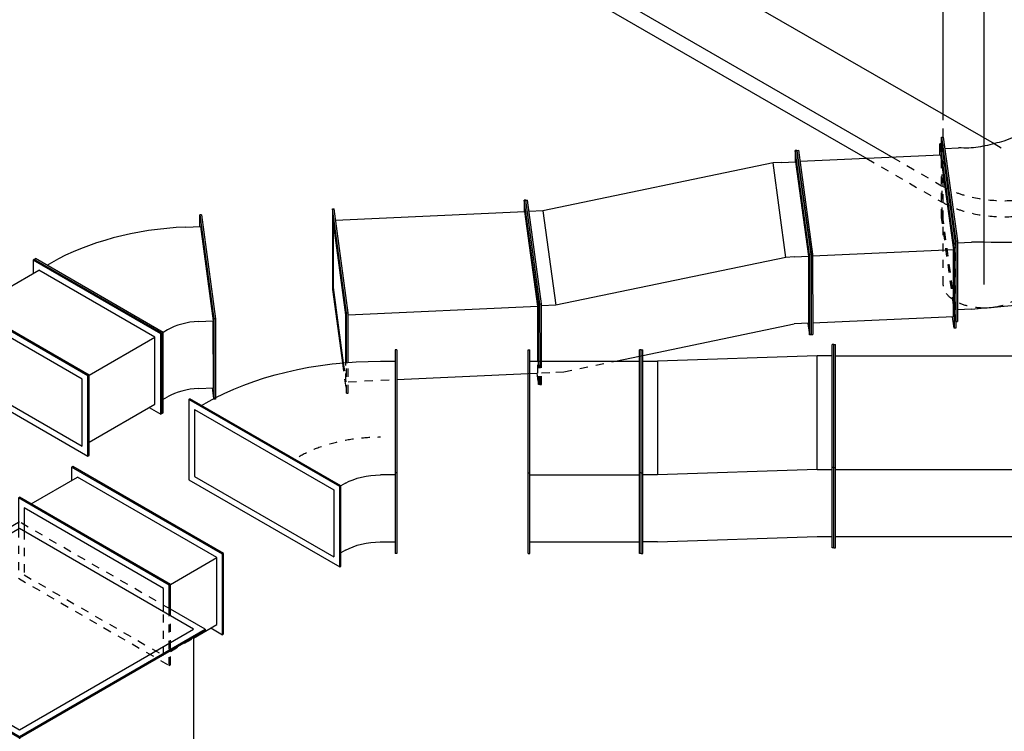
# Model space of a CAD drawing. Extents: x -238422 to 258194, y -34825 to 126331.
# Tile 46 of 239: x -40950 to -37950, y -32360 to -30192. Entities that reach past the tile are written whole.
import ezdxf
from ezdxf.enums import TextEntityAlignment as Align

# ---------------------------------------------------------------- set-up
doc = ezdxf.new("R2010")
doc.units = 0
doc.header["$LTSCALE"] = 50
doc.linetypes.add('CENTER2', pattern=[28.575, 19.05, -3.175, 3.175, -3.175])
doc.linetypes.add('STREEPJES', pattern=[0.1, 0.05, -0.05])
doc.layers.get('0').update_dxf_attribs({"linetype": 'CONTINUOUS'})
for name, color, linetype in [('EL6131--', 2, 'CONTINUOUS'), ('EM6131--', 1, 'CONTINUOUS'), ('lMcht aanvoer bestaand_PR', 1, 'CONTINUOUS'), ('lMcht retour bestaand_PR', 1, 'CONTINUOUS'), ('lucht aanvoer bestaand', 8, 'CONTINUOUS'), ('lucht aanvoer bestaand_HL', 1, 'CONTINUOUS'), ('lucht retour bestaand', 8, 'CONTINUOUS')]:
    doc.layers.add(name, color=color, linetype=linetype)
doc.styles.add('BURO-018', font='ARIAL.TTF', dxfattribs={"height": 90})

# ---------------------------------------------------------------- blocks, each defined once
blk = doc.blocks.new('*U1473')
at = {"color": 8, "linetype": 'STREEPJES', "ltscale": 10}
for p, q in [((0, 125, -4102.3), (518.2, 125, -4102.3)), ((1622.9, 125, -4102.3), (1764.7, 125, -4102.3)), ((0, -125, -4102.3), (466.3, -125, -4102.3)), ((1584.2, -125, -4102.3), (1726, -125, -4102.3))]:
    blk.add_line(p, q, dxfattribs=at)
at = {"color": 0, "ltscale": 10}
for p, q in [((518.2, 125, -4102.3), (1602.9, 125, -4102.3)), ((1784.7, 125, -4102.3), (2059.4, 125, -4102.3)), ((2203.7, 125, -4102.3), (2857.7, 125, -4102.3)), ((466.3, -125, -4102.3), (1564.2, -125, -4102.3)), ((1746, -125, -4102.3), (2857.7, -125, -4102.3))]:
    blk.add_line(p, q, dxfattribs=at)
at = {"color": 8, "linetype": 'STREEPJES', "ltscale": 10, "extrusion": (-5.55112e-17, 1.11022e-16, -1)}
for start_param, end_param in [(1.590189, 3.141593), (0, 1.220229)]:
    blk.add_ellipse((0, 0, -4102.3), major_axis=(0, -125), ratio=0.57735, start_param=start_param, end_param=end_param, dxfattribs=at)
at = {"color": 0, "ltscale": 10}
for start_param, end_param in [(3.141593, 6.283185), (0, 3.141593)]:
    blk.add_ellipse((2857.7, 0, -4102.3), major_axis=(0, -125), ratio=0.57735, start_param=start_param, end_param=end_param, dxfattribs=at)
at = {"color": 0, "ltscale": 10, "extrusion": (-5.55112e-17, 1.11022e-16, -1)}
blk.add_ellipse((0, 0, -4102.3), major_axis=(0, -125), ratio=0.57735, start_param=1.220229, end_param=1.590189, dxfattribs=at)
at = {"layer": 'lucht aanvoer bestaand_HL', "linetype": 'CENTER2'}
blk.add_line((0, 0, -4102.3), (2857.7, 0, -4102.3), dxfattribs=at)
at = {"layer": 'lMcht aanvoer bestaand_PR', "color": 1, "style": 'BURO-018'}
blk.add_attdef('POSNR', text='', height=90, dxfattribs=at).set_placement((0, 0), align=Align.MIDDLE)
blk = doc.blocks.new('*U1822')
at = {"color": 0, "ltscale": 10}
for p, q in [((-320.7, 100.5, -9047.6), (-245.4, 290.2, -9047.6)), ((-316.2, 100.5, -9047.6), (-241, 290.2, -9047.6)), ((-245.4, 290.2, -9047.6), (-241, 290.2, -9047.6)), ((-241, 290.2, -9047.6), (-222, 255, -9047.6)), ((-299.9, 103.2, -9047.6), (-239.7, 255, -9047.6)), ((-199.8, 255, -9047.6), (-239.7, 255, -9047.6)), ((-179.2, 255.6, -9047.6), (-199.8, 255, -9047.6)), ((-158.3, 255.8, -9047.6), (-179.2, 255.6, -9047.6)), ((-137.2, 255.5, -9047.6), (-158.3, 255.8, -9047.6)), ((-115.9, 254.6, -9047.6), (-137.2, 255.5, -9047.6)), ((-94.4, 253.3, -9047.6), (-115.9, 254.6, -9047.6)), ((-72.8, 251.4, -9047.6), (-94.4, 253.3, -9047.6)), ((-51, 249, -9047.6), (-72.8, 251.4, -9047.6)), ((-29.1, 246.1, -9047.6), (-51, 249, -9047.6)), ((-7.2, 242.8, -9047.6), (-29.1, 246.1, -9047.6)), ((14.8, 238.9, -9047.6), (-7.2, 242.8, -9047.6)), ((36.8, 234.6, -9047.6), (14.8, 238.9, -9047.6)), ((58.8, 229.7, -9047.6), (36.8, 234.6, -9047.6)), ((80.8, 224.5, -9047.6), (58.8, 229.7, -9047.6)), ((102.7, 218.7, -9047.6), (80.8, 224.5, -9047.6)), ((124.6, 212.5, -9047.6), (102.7, 218.7, -9047.6)), ((143.8, 206.9, -9047.6), (124.6, 212.5, -9047.6)), ((163, 201.4, -9047.6), (143.8, 206.9, -9047.6)), ((182.3, 195.8, -9047.6), (163, 201.4, -9047.6)), ((201.5, 190.2, -9047.6), (182.3, 195.8, -9047.6)), ((183.9, -24.6, -9047.6), (274.2, 203.1, -9047.6)), ((188.7, -26.2, -9047.6), (279, 201.5, -9047.6)), ((220.8, 184.7, -9047.6), (201.5, 190.2, -9047.6)), ((220.8, 184.7, -9047.6), (261.4, 170.7, -9047.6)), ((279, 201.5, -9047.6), (274.2, 203.1, -9047.6)), ((-320.7, 100.5, -9047.6), (-316.2, 100.5, -9047.6)), ((-110.1, -290.2, -9047.6), (-320.7, 100.5, -9047.6)), ((-105.7, -290.2, -9047.6), (-316.2, 100.5, -9047.6)), ((-299.9, 103.2, -9047.6), (-260, 103.2, -9047.6)), ((-299.9, 103.2, -9047.6), (-106.9, -255, -9047.6)), ((-260, 103.2, -9047.6), (-240.2, 101.9, -9047.6)), ((-240.2, 101.9, -9047.6), (-220, 100.2, -9047.6)), ((-220, 100.2, -9047.6), (-199.7, 98, -9047.6)), ((-199.7, 98, -9047.6), (-179.1, 95.2, -9047.6)), ((-179.1, 95.2, -9047.6), (-158.4, 92, -9047.6)), ((-158.4, 92, -9047.6), (-137.5, 88.2, -9047.6)), ((-137.5, 88.2, -9047.6), (-116.5, 83.9, -9047.6)), ((-116.5, 83.9, -9047.6), (-95.3, 79.2, -9047.6)), ((-95.3, 79.2, -9047.6), (-74.1, 73.9, -9047.6)), ((-74.1, 73.9, -9047.6), (-52.9, 68.1, -9047.6)), ((-52.9, 68.1, -9047.6), (-31.6, 61.9, -9047.6)), ((-31.6, 61.9, -9047.6), (-10.4, 55.2, -9047.6)), ((-10.4, 55.2, -9047.6), (10.8, 48, -9047.6)), ((10.8, 48, -9047.6), (32, 40.3, -9047.6)), ((32, 40.3, -9047.6), (53.1, 32.2, -9047.6)), ((53.1, 32.2, -9047.6), (71.6, 24.8, -9047.6)), ((71.6, 24.8, -9047.6), (90, 17.3, -9047.6)), ((90, 17.3, -9047.6), (108.5, 9.8, -9047.6)), ((108.5, 9.8, -9047.6), (127, 2.4, -9047.6)), ((127, 2.4, -9047.6), (145.5, -5.1, -9047.6)), ((107.2, -334.7, -9047.6), (183.9, -24.6, -9047.6)), ((111.9, -336.4, -9047.6), (188.7, -26.2, -9047.6)), ((122.9, -303.3, -9047.6), (192.7, -21.4, -9047.6)), ((186.1, -19.1, -9047.6), (145.5, -5.1, -9047.6)), ((188.7, -26.2, -9047.6), (183.9, -24.6, -9047.6)), ((-106.9, -255, -9047.6), (-59.4, -255, -9047.6)), ((-91.7, -255, -9047.6), (-105.7, -290.2, -9047.6)), ((-59.4, -255, -9047.6), (-52.1, -255.9, -9047.6)), ((-52.1, -255.9, -9047.6), (-44.8, -256.9, -9047.6)), ((-44.8, -256.9, -9047.6), (-37.5, -257.8, -9047.6)), ((-37.5, -257.8, -9047.6), (-30.2, -258.7, -9047.6)), ((-30.2, -258.7, -9047.6), (-22.8, -259.7, -9047.6)), ((-22.8, -259.7, -9047.6), (-15.5, -260.6, -9047.6)), ((-15.5, -260.6, -9047.6), (-8.2, -261.6, -9047.6)), ((-8.2, -261.6, -9047.6), (-0.9, -262.5, -9047.6)), ((-0.9, -262.5, -9047.6), (6.4, -263.5, -9047.6)), ((6, -264.4, -9047.6), (12.6, -265.5, -9047.6)), ((12.6, -265.5, -9047.6), (19.4, -266.9, -9047.6)), ((19.4, -266.9, -9047.6), (26.3, -268.5, -9047.6)), ((26.3, -268.5, -9047.6), (33.3, -270.4, -9047.6)), ((-110.1, -290.2, -9047.6), (-105.7, -290.2, -9047.6)), ((33.3, -270.4, -9047.6), (40.3, -272.5, -9047.6)), ((40.3, -272.5, -9047.6), (47.4, -274.9, -9047.6)), ((47.4, -274.9, -9047.6), (54.5, -277.6, -9047.6)), ((54.5, -277.6, -9047.6), (61.6, -280.5, -9047.6)), ((61.6, -280.5, -9047.6), (68.7, -283.6, -9047.6)), ((68.7, -283.6, -9047.6), (75.8, -287, -9047.6)), ((115.6, -300.8, -9047.6), (75.8, -287, -9047.6)), ((119.5, -317.4, -9047.6), (111.9, -336.4, -9047.6)), ((111.9, -336.4, -9047.6), (107.2, -334.7, -9047.6))]:
    blk.add_line(p, q, dxfattribs=at)
at = {"color": 8, "linetype": 'STREEPJES', "ltscale": 10}
for p, q in [((279, 201.5, -9047.6), (202.2, -108.7, -9047.6)), ((267.9, 168.4, -9047.6), (192.7, -21.4, -9047.6)), ((198.2, -113.5, -9047.6), (267.9, 168.4, -9047.6)), ((202.2, -108.7, -9047.6), (119.5, -317.4, -9047.6)), ((198.2, -113.5, -9047.6), (122.9, -303.3, -9047.6))]:
    blk.add_line(p, q, dxfattribs=at)
at = {"layer": 'lMcht retour bestaand_PR', "color": 1, "style": 'BURO-018'}
blk.add_attdef('POSNR', text='', height=90, dxfattribs=at).set_placement((0, 0), align=Align.MIDDLE)
blk = doc.blocks.new('*U1846')
at = {"color": 0, "ltscale": 10}
for p, q in [((0, 565.7, -10783.8), (-61, 459.9, -10783.8)), ((0, 565.7, -10783.8), (4.1, 565.7, -10783.8)), ((326.6, 0, -10783.8), (0, 565.7, -10783.8)), ((330.7, 0, -10783.8), (4.1, 565.7, -10783.8)), ((2445.4, 565.7, -10783.8), (2425, 530.3, -10783.8)), ((2449.5, 565.7, -10783.8), (2445.4, 565.7, -10783.8)), ((2772, 0, -10783.8), (2445.4, 565.7, -10783.8)), ((2776.1, 0, -10783.8), (2449.5, 565.7, -10783.8)), ((0, 530.3, -10783.8), (-306.2, 0, -10783.8)), ((306.2, 0, -10783.8), (0, 530.3, -10783.8)), ((24.5, 530.3, -10783.8), (2445.4, 530.3, -10783.8)), ((2445.4, 530.3, -10783.8), (2751.6, 0, -10783.8)), ((-306.2, 0, -10783.8), (0, -530.3, -10783.8)), ((0, -530.3, -10783.8), (306.2, 0, -10783.8)), ((0, -565.7, -10783.8), (326.6, 0, -10783.8)), ((4.1, -565.7, -10783.8), (330.7, 0, -10783.8)), ((326.6, 0, -10783.8), (330.7, 0, -10783.8)), ((330.7, 0, -10783.8), (2751.6, 0, -10783.8)), ((2445.4, -530.3, -10783.8), (2751.6, 0, -10783.8)), ((2445.4, -565.7, -10783.8), (2772, 0, -10783.8)), ((2449.5, -565.7, -10783.8), (2776.1, 0, -10783.8)), ((2776.1, 0, -10783.8), (2772, 0, -10783.8)), ((-324.7, -3.2, -10783.8), (0, -565.7, -10783.8)), ((24.5, -530.3, -10783.8), (2445.4, -530.3, -10783.8)), ((2425, -530.3, -10783.8), (2445.4, -565.7, -10783.8)), ((0, -565.7, -10783.8), (4.1, -565.7, -10783.8)), ((2449.5, -565.7, -10783.8), (2445.4, -565.7, -10783.8))]:
    blk.add_line(p, q, dxfattribs=at)
at = {"color": 8, "linetype": 'STREEPJES', "ltscale": 10}
for p, q in [((-61, 459.9, -10783.8), (-326.6, 0, -10783.8)), ((-326.6, 0, -10783.8), (-324.7, -3.2, -10783.8))]:
    blk.add_line(p, q, dxfattribs=at)
at = {"layer": 'lMcht aanvoer bestaand_PR', "color": 1, "style": 'BURO-018'}
blk.add_attdef('POSNR', text='', height=90, dxfattribs=at).set_placement((0, 0), align=Align.MIDDLE)
blk = doc.blocks.new('*U1847')
at = {"color": 0, "ltscale": 10}
for p, q in [((-44, 315.7, -9122.6), (-55.1, 71, -9122.6)), ((-40.3, 317.6, -9122.6), (-51.4, 72.9, -9122.6)), ((-40.3, 317.6, -9122.6), (-44, 315.7, -9122.6)), ((-217, 36.7, -9122.6), (-206.2, 276.9, -9122.6)), ((-212, 36.7, -9122.6), (-201.1, 279.3, -9122.6)), ((-200.8, 279.5, -9122.6), (-197.8, 246.6, -9122.6)), ((-45.8, 274.9, -9122.6), (-60.3, 267.4, -9122.6)), ((-200.6, 246.6, -9122.6), (-209.8, 42.7, -9122.6)), ((-155.7, 246.6, -9122.6), (-200.6, 246.6, -9122.6)), ((-69.6, 63.5, -9122.6), (-55.1, 71, -9122.6)), ((-51.4, 72.9, -9122.6), (-55.1, 71, -9122.6)), ((-55.1, 71, -9122.6), (323.2, -171, -9122.6)), ((-51.4, 72.9, -9122.6), (326.8, -169.1, -9122.6)), ((-217, 36.7, -9122.6), (-212, 36.7, -9122.6)), ((-188.4, -281.4, -9122.6), (-217, 36.7, -9122.6)), ((-183.4, -281.4, -9122.6), (-212, 36.7, -9122.6)), ((-183.8, -246.6, -9122.6), (-209.8, 42.7, -9122.6)), ((-164.9, 42.7, -9122.6), (-209.8, 42.7, -9122.6)), ((274.3, -156.5, -9122.6), (288.8, -149, -9122.6)), ((326.8, -169.1, -9122.6), (323.2, -171, -9122.6)), ((-138.9, -246.6, -9122.6), (-183.8, -246.6, -9122.6)), ((-181.8, -246.6, -9122.6), (-183.4, -281.4, -9122.6)), ((-188.4, -281.4, -9122.6), (-183.4, -281.4, -9122.6))]:
    blk.add_line(p, q, dxfattribs=at)
at = {"color": 8, "linetype": 'STREEPJES', "ltscale": 10}
for p, q in [((-206.2, 276.9, -9122.6), (-205.9, 281.4, -9122.6)), ((-205.9, 281.4, -9122.6), (-201, 281.4, -9122.6)), ((-201.1, 279.3, -9122.6), (-201, 281.4, -9122.6)), ((-201, 281.4, -9122.6), (-200.8, 279.5, -9122.6))]:
    blk.add_line(p, q, dxfattribs=at)
at = {"color": 0, "ltscale": 10}
for centre, major_axis in [((-163.5, 333.4, -9122.6), (-149.9, 6.8)), ((-172.7, 129.5, -9122.6), (-149.9, 6.8)), ((-172.7, 129.5, -9122.6), (-649.3, 29.4))]:
    blk.add_ellipse(centre, major_axis=major_axis, ratio=0.57735, start_param=1.649093, end_param=2.355952, dxfattribs=at)
at = {"layer": 'lMcht retour bestaand_PR', "color": 1, "style": 'BURO-018'}
blk.add_attdef('POSNR', text='', height=90, dxfattribs=at).set_placement((0, 0), align=Align.MIDDLE)
blk = doc.blocks.new('*U1848')
at = {"color": 0, "ltscale": 10}
for p, q in [((-51, 300.5, -9420.6), (-173.5, 88.4, -9420.6)), ((-51, 300.5, -9420.6), (-46.9, 300.5, -9420.6)), ((173.5, -88.4, -9420.6), (-51, 300.5, -9420.6)), ((177.6, -88.4, -9420.6), (-46.9, 300.5, -9420.6)), ((205.1, 300.5, -9420.6), (184.7, 265.2, -9420.6)), ((209.2, 300.5, -9420.6), (205.1, 300.5, -9420.6)), ((429.6, -88.4, -9420.6), (205.1, 300.5, -9420.6)), ((433.7, -88.4, -9420.6), (209.2, 300.5, -9420.6)), ((-51, 265.2, -9420.6), (-153.1, 88.4, -9420.6)), ((153.1, -88.4, -9420.6), (-51, 265.2, -9420.6)), ((-26.5, 265.2, -9420.6), (205.1, 265.2, -9420.6)), ((409.2, -88.4, -9420.6), (205.1, 265.2, -9420.6)), ((-173.5, 88.4, -9420.6), (51, -300.5, -9420.6)), ((-153.1, 88.4, -9420.6), (51, -265.2, -9420.6)), ((51, -265.2, -9420.6), (153.1, -88.4, -9420.6)), ((51, -300.5, -9420.6), (173.5, -88.4, -9420.6)), ((55.1, -300.5, -9420.6), (177.6, -88.4, -9420.6)), ((173.5, -88.4, -9420.6), (177.6, -88.4, -9420.6)), ((177.6, -88.4, -9420.6), (409.2, -88.4, -9420.6)), ((307.1, -265.2, -9420.6), (409.2, -88.4, -9420.6)), ((307.1, -300.5, -9420.6), (429.6, -88.4, -9420.6)), ((311.2, -300.5, -9420.6), (433.7, -88.4, -9420.6)), ((433.7, -88.4, -9420.6), (429.6, -88.4, -9420.6)), ((75.5, -265.2, -9420.6), (307.1, -265.2, -9420.6)), ((286.7, -265.2, -9420.6), (307.1, -300.5, -9420.6)), ((51, -300.5, -9420.6), (55.1, -300.5, -9420.6)), ((311.2, -300.5, -9420.6), (307.1, -300.5, -9420.6))]:
    blk.add_line(p, q, dxfattribs=at)
at = {"layer": 'lMcht retour bestaand_PR', "color": 1, "style": 'BURO-018'}
blk.add_attdef('POSNR', text='', height=90, dxfattribs=at).set_placement((0, 0), align=Align.MIDDLE)
blk = doc.blocks.new('*U1851')
at = {"color": 0, "ltscale": 10}
for p, q in [((-8.8, 281.4, -9084.5), (-19.9, 36.7, -9084.5)), ((-8.8, 281.4, -9084.5), (-3.8, 281.4, -9084.5)), ((19.9, -36.7, -9084.5), (-8.8, 281.4, -9084.5)), ((24.9, -36.7, -9084.5), (-3.8, 281.4, -9084.5)), ((576.3, 281.4, -9084.5), (574.7, 246.6, -9084.5)), ((581.3, 281.4, -9084.5), (576.3, 281.4, -9084.5)), ((604.9, -36.7, -9084.5), (576.3, 281.4, -9084.5)), ((609.9, -36.7, -9084.5), (581.3, 281.4, -9084.5)), ((-8.4, 246.6, -9084.5), (-17.6, 42.7, -9084.5)), ((17.6, -42.7, -9084.5), (-8.4, 246.6, -9084.5)), ((-0.7, 246.6, -9084.5), (576.7, 246.6, -9084.5)), ((602.7, -42.7, -9084.5), (576.7, 246.6, -9084.5)), ((-19.9, 36.7, -9084.5), (0.4, -188.5, -9084.5)), ((-17.6, 42.7, -9084.5), (3.2, -188.4, -9084.5)), ((11.1, -188.1, -9084.5), (17.6, -42.7, -9084.5)), ((13, -188, -9084.5), (19.9, -36.7, -9084.5)), ((18, -187.8, -9084.5), (24.9, -36.7, -9084.5)), ((19.9, -36.7, -9084.5), (24.9, -36.7, -9084.5)), ((24.6, -42.7, -9084.5), (602.7, -42.7, -9084.5)), ((595.1, -210.3, -9084.5), (602.7, -42.7, -9084.5)), ((597.1, -210.4, -9084.5), (604.9, -36.7, -9084.5)), ((602.1, -210.6, -9084.5), (609.9, -36.7, -9084.5)), ((609.9, -36.7, -9084.5), (604.9, -36.7, -9084.5)), ((163.6, -246.6, -9084.5), (564, -246.6, -9084.5))]:
    blk.add_line(p, q, dxfattribs=at)
at = {"color": 8, "linetype": 'STREEPJES', "ltscale": 10}
for p, q in [((0.4, -188.5, -9084.5), (8.8, -281.4, -9084.5)), ((3.2, -188.4, -9084.5), (8.4, -246.6, -9084.5)), ((8.4, -246.6, -9084.5), (11.1, -188.1, -9084.5)), ((8.8, -281.4, -9084.5), (13, -188, -9084.5)), ((13.8, -281.4, -9084.5), (18, -187.8, -9084.5)), ((593.5, -246.6, -9084.5), (595.1, -210.3, -9084.5)), ((593.9, -281.4, -9084.5), (597.1, -210.4, -9084.5)), ((598.9, -281.4, -9084.5), (602.1, -210.6, -9084.5)), ((15.4, -246.6, -9084.5), (163.6, -246.6, -9084.5)), ((564, -246.6, -9084.5), (593.5, -246.6, -9084.5)), ((590.7, -246.6, -9084.5), (593.9, -281.4, -9084.5)), ((8.8, -281.4, -9084.5), (13.8, -281.4, -9084.5)), ((598.9, -281.4, -9084.5), (593.9, -281.4, -9084.5))]:
    blk.add_line(p, q, dxfattribs=at)
at = {"layer": 'lMcht retour bestaand_PR', "color": 1, "style": 'BURO-018'}
blk.add_attdef('POSNR', text='', height=90, dxfattribs=at).set_placement((0, 0), align=Align.MIDDLE)
blk = doc.blocks.new('*U1852')
at = {"color": 0, "ltscale": 10}
for p, q in [((-19.9, 36.7, -9046.4), (-8.8, 281.4, -9046.4)), ((-14.9, 36.7, -9046.4), (-3.8, 281.4, -9046.4)), ((-8.8, 281.4, -9046.4), (-3.8, 281.4, -9046.4)), ((-3.8, 281.4, -9046.4), (-0.7, 246.6, -9046.4)), ((416.6, 36.7, -9046.4), (427.6, 281.4, -9046.4)), ((421.5, 36.7, -9046.4), (432.6, 281.4, -9046.4)), ((432.6, 281.4, -9046.4), (427.6, 281.4, -9046.4)), ((-3.4, 246.6, -9046.4), (-12.7, 42.7, -9046.4)), ((-3.4, 246.6, -9046.4), (426.1, 246.6, -9046.4)), ((-19.9, 36.7, -9046.4), (-14.9, 36.7, -9046.4)), ((8.8, -281.4, -9046.4), (-19.9, 36.7, -9046.4)), ((13.8, -281.4, -9046.4), (-14.9, 36.7, -9046.4)), ((13.4, -246.6, -9046.4), (-12.7, 42.7, -9046.4)), ((-12.7, 42.7, -9046.4), (416.8, 42.7, -9046.4)), ((421.5, 36.7, -9046.4), (416.6, 36.7, -9046.4)), ((445.2, -281.4, -9046.4), (416.6, 36.7, -9046.4)), ((450.2, -281.4, -9046.4), (421.5, 36.7, -9046.4)), ((13.4, -246.6, -9046.4), (442.1, -246.6, -9046.4)), ((15.4, -246.6, -9046.4), (13.8, -281.4, -9046.4)), ((8.8, -281.4, -9046.4), (13.8, -281.4, -9046.4)), ((450.2, -281.4, -9046.4), (445.2, -281.4, -9046.4))]:
    blk.add_line(p, q, dxfattribs=at)
at = {"layer": 'lMcht retour bestaand_PR', "color": 1, "style": 'BURO-018'}
blk.add_attdef('POSNR', text='', height=90, dxfattribs=at).set_placement((0, 0), align=Align.MIDDLE)
blk = doc.blocks.new('*U1853')
at = {"color": 0, "ltscale": 10}
for p, q in [((-8.6, 395.6, -8993.8), (-10.2, 360.8, -8993.8)), ((-3.6, 395.6, -8993.8), (-8.6, 395.6, -8993.8)), ((20.1, 77.4, -8993.8), (-8.6, 395.6, -8993.8)), ((25, 77.4, -8993.8), (-3.6, 395.6, -8993.8)), ((-77.7, 360.8, -8993.8), (-785, 246.6, -8993.8)), ((-51.7, 71.5, -8993.8), (-77.7, 360.8, -8993.8)), ((-53.1, 360.8, -8993.8), (-77.7, 360.8, -8993.8)), ((-53.1, 360.8, -8993.8), (-8.2, 360.8, -8993.8)), ((17.8, 71.5, -8993.8), (-8.2, 360.8, -8993.8)), ((-835.3, 281.4, -8993.8), (-830.3, 281.4, -8993.8)), ((-806.7, -36.7, -8993.8), (-835.3, 281.4, -8993.8)), ((-801.7, -36.7, -8993.8), (-830.3, 281.4, -8993.8)), ((-785, 246.6, -8993.8), (-827.2, 246.6, -8993.8)), ((-785, 246.6, -8993.8), (-759, -42.7, -8993.8)), ((-51.7, 71.5, -8993.8), (-759, -42.7, -8993.8)), ((-27.1, 71.5, -8993.8), (-51.7, 71.5, -8993.8)), ((-27.1, 71.5, -8993.8), (17.8, 71.5, -8993.8)), ((8.6, -132.4, -8993.8), (17.8, 71.5, -8993.8)), ((9, -167.3, -8993.8), (20.1, 77.4, -8993.8)), ((14, -167.3, -8993.8), (25, 77.4, -8993.8)), ((25, 77.4, -8993.8), (20.1, 77.4, -8993.8)), ((-814.5, -210.6, -8993.8), (-806.7, -36.7, -8993.8)), ((-809.6, -210.8, -8993.8), (-801.7, -36.7, -8993.8)), ((-806.7, -36.7, -8993.8), (-801.7, -36.7, -8993.8)), ((-759, -42.7, -8993.8), (-801.9, -42.7, -8993.8)), ((-500.9, -207.4, -8993.8), (-36.3, -132.4, -8993.8)), ((8.6, -132.4, -8993.8), (-36.3, -132.4, -8993.8)), ((5.8, -132.4, -8993.8), (9, -167.3, -8993.8)), ((14, -167.3, -8993.8), (9, -167.3, -8993.8)), ((-585, -221, -8993.8), (-511, -209, -8993.8))]:
    blk.add_line(p, q, dxfattribs=at)
at = {"color": 8, "linetype": 'STREEPJES', "ltscale": 10}
for p, q in [((-511, -209, -8993.8), (-500.9, -207.4, -8993.8)), ((-817.8, -281.4, -8993.8), (-814.5, -210.6, -8993.8)), ((-812.8, -281.4, -8993.8), (-809.6, -210.8, -8993.8)), ((-743.7, -246.6, -8993.8), (-585, -221, -8993.8)), ((-811.2, -246.6, -8993.8), (-768.2, -246.6, -8993.8)), ((-768.2, -246.6, -8993.8), (-743.7, -246.6, -8993.8)), ((-817.8, -281.4, -8993.8), (-812.8, -281.4, -8993.8))]:
    blk.add_line(p, q, dxfattribs=at)
at = {"layer": 'lMcht retour bestaand_PR', "color": 1, "style": 'BURO-018'}
blk.add_attdef('POSNR', text='', height=90, dxfattribs=at).set_placement((0, 0), align=Align.MIDDLE)
blk = doc.blocks.new('*U1859')
at = {"color": 0, "ltscale": 10}
for p, q in [((-71.4, 335.9, -10501.2), (-119.2, 253.1, -10501.2)), ((-71.4, 335.9, -10501.2), (-67.4, 335.9, -10501.2)), ((193.9, -123.7, -10501.2), (-71.4, 335.9, -10501.2)), ((198, -123.7, -10501.2), (-67.4, 335.9, -10501.2)), ((116, 335.9, -10501.2), (95.6, 300.5, -10501.2)), ((120.1, 335.9, -10501.2), (116, 335.9, -10501.2)), ((381.4, -123.7, -10501.2), (116, 335.9, -10501.2)), ((385.5, -123.7, -10501.2), (120.1, 335.9, -10501.2)), ((-71.4, 300.5, -10501.2), (-107.2, 238.7, -10501.2)), ((173.5, -123.7, -10501.2), (-71.4, 300.5, -10501.2)), ((-46.9, 300.5, -10501.2), (116, 300.5, -10501.2)), ((361, -123.7, -10501.2), (116, 300.5, -10501.2)), ((137.8, -185.6, -10501.2), (173.5, -123.7, -10501.2)), ((148, -203.3, -10501.2), (193.9, -123.7, -10501.2)), ((150, -206.8, -10501.2), (198, -123.7, -10501.2)), ((193.9, -123.7, -10501.2), (198, -123.7, -10501.2)), ((198, -123.7, -10501.2), (361, -123.7, -10501.2)), ((258.9, -300.5, -10501.2), (361, -123.7, -10501.2)), ((258.9, -335.9, -10501.2), (381.4, -123.7, -10501.2)), ((263, -335.9, -10501.2), (385.5, -123.7, -10501.2)), ((385.5, -123.7, -10501.2), (381.4, -123.7, -10501.2)), ((177.2, -300.5, -10501.2), (258.9, -300.5, -10501.2)), ((238.5, -300.5, -10501.2), (258.9, -335.9, -10501.2)), ((263, -335.9, -10501.2), (258.9, -335.9, -10501.2))]:
    blk.add_line(p, q, dxfattribs=at)
at = {"color": 8, "linetype": 'STREEPJES', "ltscale": 10}
for p, q in [((-119.2, 253.1, -10501.2), (-193.9, 123.7, -10501.2)), ((-107.2, 238.7, -10501.2), (-173.5, 123.7, -10501.2)), ((-193.9, 123.7, -10501.2), (71.4, -335.9, -10501.2)), ((-173.5, 123.7, -10501.2), (71.4, -300.5, -10501.2)), ((71.4, -300.5, -10501.2), (137.8, -185.6, -10501.2)), ((71.4, -335.9, -10501.2), (148, -203.3, -10501.2)), ((75.5, -335.9, -10501.2), (150, -206.8, -10501.2)), ((95.9, -300.5, -10501.2), (177.2, -300.5, -10501.2)), ((71.4, -335.9, -10501.2), (75.5, -335.9, -10501.2))]:
    blk.add_line(p, q, dxfattribs=at)
at = {"layer": 'lMcht aanvoer bestaand_PR', "color": 1, "style": 'BURO-018'}
blk.add_attdef('POSNR', text='', height=90, dxfattribs=at).set_placement((0, 0), align=Align.MIDDLE)
blk = doc.blocks.new('*U1860')
at = {"color": 0, "ltscale": 10}
for p, q in [((-264.5, 335.9, -9940.6), (-386.9, 123.7, -9940.6)), ((-264.5, 335.9, -9940.6), (-260.4, 335.9, -9940.6)), ((0.9, -123.7, -9940.6), (-264.5, 335.9, -9940.6)), ((5, -123.7, -9940.6), (-260.4, 335.9, -9940.6)), ((-264.5, 300.5, -9940.6), (-366.5, 123.7, -9940.6)), ((-264.5, 300.5, -9940.6), (-19.5, -123.7, -9940.6)), ((-240, 300.5, -9940.6), (-223.6, 300.5, -9940.6)), ((355.5, 152.9, -9940.6), (167.8, -172.1, -9940.6)), ((359.8, 150.4, -9940.6), (172.1, -174.6, -9940.6)), ((359.8, 150.4, -9940.6), (355.5, 152.9, -9940.6)), ((-386.9, 123.7, -9940.6), (-121.6, -335.9, -9940.6)), ((-366.5, 123.7, -9940.6), (-121.6, -300.5, -9940.6)), ((299.1, 145.2, -9940.6), (338, 122.7, -9940.6)), ((-19.5, -123.7, -9940.6), (-121.6, -300.5, -9940.6)), ((-121.6, -335.9, -9940.6), (0.9, -123.7, -9940.6)), ((-117.5, -335.9, -9940.6), (5, -123.7, -9940.6)), ((0.9, -123.7, -9940.6), (5, -123.7, -9940.6)), ((21.3, -123.7, -9940.6), (5, -123.7, -9940.6)), ((167.8, -172.1, -9940.6), (45.3, -384.3, -9940.6)), ((172.1, -174.6, -9940.6), (49.7, -386.8, -9940.6)), ((164.8, -177.3, -9940.6), (125.9, -154.8, -9940.6)), ((172.1, -174.6, -9940.6), (167.8, -172.1, -9940.6)), ((-80.7, -300.5, -9940.6), (-97.1, -300.5, -9940.6)), ((-121.6, -335.9, -9940.6), (-117.5, -335.9, -9940.6)), ((23.8, -331.6, -9940.6), (62.8, -354.1, -9940.6)), ((49.7, -386.8, -9940.6), (45.3, -384.3, -9940.6))]:
    blk.add_line(p, q, dxfattribs=at)
at = {"color": 0, "ltscale": 10, "extrusion": (-4.26297e-17, -3.94865e-17, -1)}
for centre, major_axis in [((82.6, -229.8, -9940.6), (649.5, -375)), ((82.6, -229.8, -9940.6), (129.9, -75)), ((-19.5, -406.6, -9940.6), (129.9, -75))]:
    blk.add_ellipse(centre, major_axis=major_axis, ratio=0.57735, start_param=3.926991, end_param=4.712389, dxfattribs=at)
at = {"color": 8, "linetype": 'STREEPJES', "ltscale": 10, "extrusion": (-4.26297e-17, -3.94865e-17, -1)}
blk.add_ellipse((82.6, -229.8, -9940.6), major_axis=(303.1, -175), ratio=0.57735, start_param=3.926991, end_param=4.712389, dxfattribs=at)
at = {"layer": 'lMcht aanvoer bestaand_PR', "color": 1, "style": 'BURO-018'}
blk.add_attdef('POSNR', text='', height=90, dxfattribs=at).set_placement((0, 0), align=Align.MIDDLE)
blk = doc.blocks.new('*U1861')
at = {"color": 0, "ltscale": 10}
for p, q in [((0, 310.1, -9940.6), (5, 310.1, -9940.6)), ((0, -65.2, -9940.6), (0, 310.1, -9940.6)), ((5, -65.2, -9940.6), (5, 310.1, -9940.6)), ((344.6, 310.1, -9940.6), (339.6, 310.1, -9940.6)), ((339.6, -65.2, -9940.6), (339.6, 310.1, -9940.6)), ((344.6, -65.2, -9940.6), (344.6, 310.1, -9940.6)), ((5, 275.3, -9940.6), (339.6, 275.3, -9940.6)), ((0, -65.2, -9940.6), (5, -65.2, -9940.6)), ((0, -310.1, -9940.6), (0, -65.2, -9940.6)), ((5, -310.1, -9940.6), (5, -65.2, -9940.6)), ((5, -71.1, -9940.6), (339.6, -71.1, -9940.6)), ((344.6, -65.2, -9940.6), (339.6, -65.2, -9940.6)), ((339.6, -310.1, -9940.6), (339.6, -65.2, -9940.6)), ((344.6, -310.1, -9940.6), (344.6, -65.2, -9940.6)), ((5, -275.3, -9940.6), (339.6, -275.3, -9940.6)), ((0, -310.1, -9940.6), (5, -310.1, -9940.6)), ((344.6, -310.1, -9940.6), (339.6, -310.1, -9940.6))]:
    blk.add_line(p, q, dxfattribs=at)
at = {"layer": 'lMcht aanvoer bestaand_PR', "color": 1, "style": 'BURO-018'}
blk.add_attdef('POSNR', text='', height=90, dxfattribs=at).set_placement((0, 0), align=Align.MIDDLE)
blk = doc.blocks.new('*U1862')
at = {"color": 0, "ltscale": 10}
for p, q in [((-586.8, 310.1, -9940.6), (-581.8, 310.1, -9940.6)), ((-586.8, -65.2, -9940.6), (-586.8, 310.1, -9940.6)), ((-581.8, -65.2, -9940.6), (-581.8, 310.1, -9940.6)), ((0, 326.4, -9940.6), (-5, 326.4, -9940.6)), ((-5, -48.8, -9940.6), (-5, 326.4, -9940.6)), ((0, -48.8, -9940.6), (0, 326.4, -9940.6)), ((-581.8, 275.3, -9940.6), (-536.8, 275.3, -9940.6)), ((-50, 291.6, -9940.6), (-536.8, 275.3, -9940.6)), ((-536.8, 275.3, -9940.6), (-536.8, -71.1, -9940.6)), ((-5, 291.6, -9940.6), (-50, 291.6, -9940.6)), ((-50, -54.8, -9940.6), (-50, 291.6, -9940.6)), ((-50, -54.8, -9940.6), (-536.8, -71.1, -9940.6)), ((-50, -54.8, -9940.6), (-5, -54.8, -9940.6)), ((0, -48.8, -9940.6), (-5, -48.8, -9940.6)), ((-5, -293.8, -9940.6), (-5, -48.8, -9940.6)), ((0, -293.8, -9940.6), (0, -48.8, -9940.6)), ((-586.8, -65.2, -9940.6), (-581.8, -65.2, -9940.6)), ((-586.8, -310.1, -9940.6), (-586.8, -65.2, -9940.6)), ((-581.8, -310.1, -9940.6), (-581.8, -65.2, -9940.6)), ((-536.8, -71.1, -9940.6), (-581.8, -71.1, -9940.6)), ((-536.8, -275.3, -9940.6), (-50, -258.9, -9940.6)), ((-50, -258.9, -9940.6), (-5, -258.9, -9940.6)), ((-536.8, -275.3, -9940.6), (-581.8, -275.3, -9940.6)), ((0, -293.8, -9940.6), (-5, -293.8, -9940.6)), ((-586.8, -310.1, -9940.6), (-581.8, -310.1, -9940.6))]:
    blk.add_line(p, q, dxfattribs=at)
at = {"layer": 'lMcht aanvoer bestaand_PR', "color": 1, "style": 'BURO-018'}
blk.add_attdef('POSNR', text='', height=90, dxfattribs=at).set_placement((0, 0), align=Align.MIDDLE)
blk = doc.blocks.new('*U1874')
at = {"color": 0, "ltscale": 10}
for p, q in [((0, 310.1, -9952.1), (5, 310.1, -9952.1)), ((0, -65.2, -9952.1), (0, 310.1, -9952.1)), ((5, -65.2, -9952.1), (5, 310.1, -9952.1)), ((2466.8, 310.1, -9952.1), (2461.8, 310.1, -9952.1)), ((2461.8, -65.2, -9952.1), (2461.8, 310.1, -9952.1)), ((2466.8, -65.2, -9952.1), (2466.8, 310.1, -9952.1)), ((5, 275.3, -9952.1), (2461.8, 275.3, -9952.1)), ((0, -65.2, -9952.1), (5, -65.2, -9952.1)), ((0, -310.1, -9952.1), (0, -65.2, -9952.1)), ((5, -310.1, -9952.1), (5, -65.2, -9952.1)), ((5, -71.1, -9952.1), (2461.8, -71.1, -9952.1)), ((2466.8, -65.2, -9952.1), (2461.8, -65.2, -9952.1)), ((2461.8, -310.1, -9952.1), (2461.8, -65.2, -9952.1)), ((2466.8, -310.1, -9952.1), (2466.8, -65.2, -9952.1)), ((5, -275.3, -9952.1), (1187.5, -275.3, -9952.1)), ((1204.1, -275.3, -9952.1), (1250, -275.3, -9952.1)), ((1500, -275.3, -9952.1), (2461.8, -275.3, -9952.1)), ((0, -310.1, -9952.1), (5, -310.1, -9952.1)), ((2466.8, -310.1, -9952.1), (2461.8, -310.1, -9952.1))]:
    blk.add_line(p, q, dxfattribs=at)
at = {"color": 8, "linetype": 'STREEPJES', "ltscale": 10}
for p, q in [((1187.5, -275.3, -9952.1), (1204.1, -275.3, -9952.1)), ((1250, -275.3, -9952.1), (1500, -275.3, -9952.1))]:
    blk.add_line(p, q, dxfattribs=at)
at = {"layer": 'lMcht aanvoer bestaand_PR', "color": 1, "style": 'BURO-018'}
blk.add_attdef('POSNR', text='', height=90, dxfattribs=at).set_placement((0, 0), align=Align.MIDDLE)
blk = doc.blocks.new('*U2052')
at = {"color": 0, "ltscale": 10}
for p, q in [((42.9, 116.7, -6704), (2352.2, 116.7, -6704)), ((-67.4, -74.2, -6704), (2105.7, -74.2, -6704)), ((-42.9, -116.7, -6704), (2039.4, -116.7, -6704))]:
    blk.add_line(p, q, dxfattribs=at)
at = {"color": 0, "linetype": 'STREEPJES', "ltscale": 10}
for p, q in [((2352.2, 116.7, -6704), (2388, 116.7, -6704)), ((2105.7, -74.2, -6704), (2277.7, -74.2, -6704)), ((2039.4, -116.7, -6704), (2302.2, -116.7, -6704))]:
    blk.add_line(p, q, dxfattribs=at)
at = {"layer": 'EM6131--', "color": 1, "style": 'BURO-018'}
blk.add_attdef('POSNR', text='', height=90, dxfattribs=at).set_placement((0, 0), align=Align.MIDDLE)
blk = doc.blocks.new('*U2054')
at = {"color": 0, "linetype": 'STREEPJES', "ltscale": 10}
for centre in [(-48, 116.7, -8426.5), (-23.5, 74.2, -8426.5)]:
    blk.add_ellipse(centre, major_axis=(233.8, 135), ratio=0.57735, start_param=3.926991, end_param=5.305801, dxfattribs=at)
at = {"layer": 'EM6131--', "color": 1, "style": 'BURO-018'}
blk.add_attdef('POSNR', text='', height=90, dxfattribs=at).set_placement((0, 0), align=Align.MIDDLE)

msp = doc.modelspace()

# ---------------------------------------------------------------- block references
at = {"layer": 'EL6131--', "rotation": 330.0000000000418}
for name, p in [('*U2052', (-40076.38649, -29494.94961, 6703.97915)), ('*U2054', (-37966.78049, -30712.93121, 8426.46523))]:
    msp.add_blockref(name, p, dxfattribs=at)
at = {"layer": 'lucht aanvoer bestaand'}
for name, p, rotation in [('*U1473', (-38010.86849, -30998.82205, 4102.27724), 90), ('*U1860', (-40037.3649, -31508.00306, 9940.57806), 29.99999999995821), ('*U1859', (-40723.96202, -31904.41009, 10501.18227), 29.99999999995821), ('*U1846', (-40950.56196, -32049.12417, 10783.78117), 270)]:
    msp.add_blockref(name, p, dxfattribs=dict(at, rotation=rotation))
for name, p in [('*U1862', (-38469.62637, -31508.00306, 9940.57806)), ('*U1874', (-38469.62637, -31491.67313, 9952.12507)), ('*U1861', (-39400.96879, -31508.00306, 9940.57806))]:
    msp.add_blockref(name, p, dxfattribs=at)
at = {"layer": 'lucht retour bestaand'}
for name, p, rotation in [('*U1822', (-37912.85756, -30821.46368, 9047.60705), 201.6330533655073), ('*U1853', (-38560.3661, -30985.51607, 8993.82378), 2.593577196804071), ('*U1852', (-38119.40251, -30851.23204, 9046.4046), 182.5935771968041), ('*U1851', (-39975.51912, -31049.61883, 9084.47877), 2.593577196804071), ('*U1847', (-40571.25837, -31076.60427, 9122.64195), 182.5935771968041), ('*U1848', (-40936.28697, -31287.31447, 9420.63117), 29.99999999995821)]:
    msp.add_blockref(name, p, dxfattribs=dict(at, rotation=rotation))

doc.saveas('drawing.dxf')
